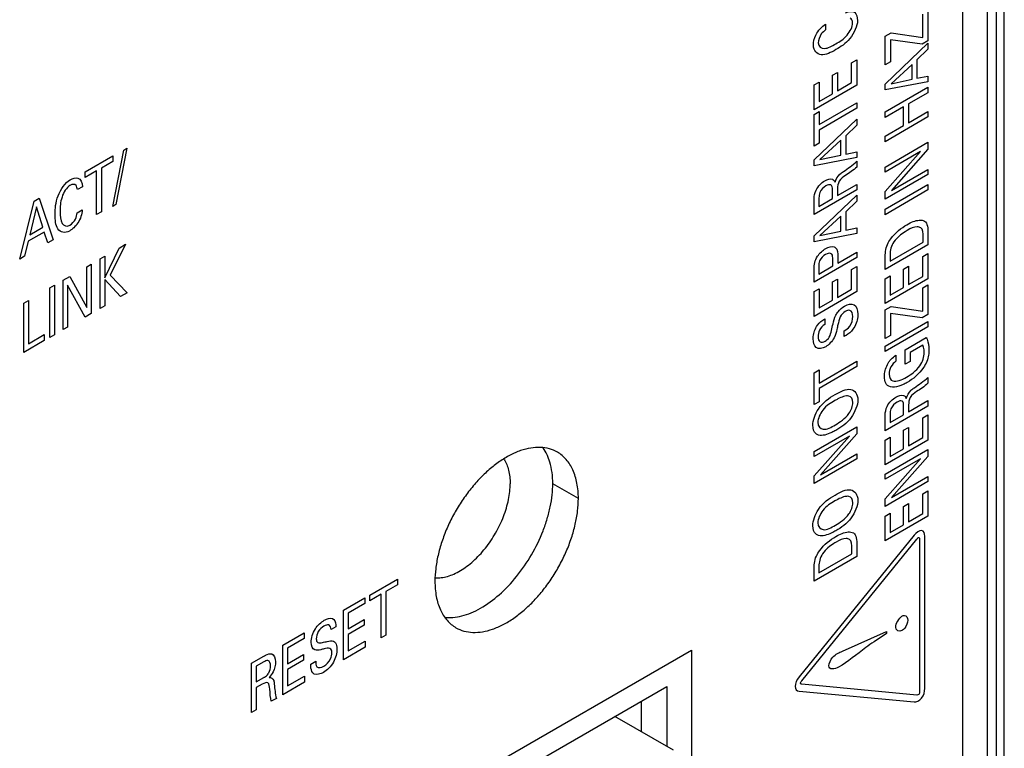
# Model space of a CAD drawing. Header units: inches. Extents: x 0 to 34, y 0 to 22.
# Tile 29 of 111: x 5.076 to 5.687, y 16.113 to 16.565. Entities that reach past the tile are written whole.
import ezdxf

# ---------------------------------------------------------------- set-up
doc = ezdxf.new("R2010")
doc.units = ezdxf.units.IN
doc.header["$LTSCALE"] = 1.87
doc.header["$MEASUREMENT"] = 0
doc.layers.get('0').update_dxf_attribs({"linetype": 'CONTINUOUS'})
doc.layers.add('02___PRT_ALL_AXES', color=7, linetype='CONTINUOUS')
doc.layers.add('ARTWORK', color=7, linetype='CONTINUOUS')

msp = doc.modelspace()

# ---------------------------------------------------------------- linework, layer by layer
at = {"color": 7, "linetype": 'CONTINUOUS'}
for p, q in [((5.68722, 15.95534), (5.68722, 17.58716)), ((5.68223, 17.55019), (5.68223, 15.95822)), ((5.46161, 16.14186), (5.46161, 16.12297)), ((5.48163, 16.11141), (5.44525, 16.13241))]:
    msp.add_line(p, q, dxfattribs=at)
at = {"color": 3, "linetype": 'CONTINUOUS'}
for p, q in [((5.67666, 17.48339), (5.67666, 15.96144)), ((5.29456, 16.04541), (5.47752, 16.15105)), ((5.47752, 16.15105), (5.47752, 16.11378))]:
    msp.add_line(p, q, dxfattribs=at)
at = {"color": 7, "linetype": 'CONTINUOUS'}
for points, knots in [([(5.37643, 16.29215), (5.37707, 16.29116), (5.37821, 16.28897), (5.3794, 16.28534), (5.38011, 16.2813), (5.38026, 16.27848), (5.38026, 16.27702)], [0, 0, 0, 0, 0.224395, 0.464807, 0.72326, 1, 1, 1, 1]), ([(5.33373, 16.21855), (5.33496, 16.21847), (5.33751, 16.21856), (5.3414, 16.21938), (5.34541, 16.22087), (5.34946, 16.22298), (5.3535, 16.2257), (5.35747, 16.22896), (5.36129, 16.23273), (5.36491, 16.23693), (5.36826, 16.2415), (5.37128, 16.24636), (5.37394, 16.25143), (5.37618, 16.25662), (5.37797, 16.26185), (5.37927, 16.26704), (5.38007, 16.27209), (5.38026, 16.27541), (5.38026, 16.27702)], [0, 0, 0, 0, 0.045328, 0.094018, 0.146485, 0.202829, 0.262898, 0.326339, 0.39264, 0.461174, 0.531227, 0.602034, 0.672802, 0.742742, 0.811091, 0.877136, 0.940288, 1, 1, 1, 1])]:
    msp.add_open_spline(points, degree=3, knots=knots, dxfattribs=at)
at = {"layer": '02___PRT_ALL_AXES', "color": 3, "linetype": 'CONTINUOUS'}
msp.add_line((5.66128, 17.46195), (5.66128, 15.97032), dxfattribs=at)
at = {"layer": '02___PRT_ALL_AXES', "color": 7, "linetype": 'CONTINUOUS'}
for p, q in [((5.4049, 16.29047), (5.4037, 16.29385)), ((5.42261, 16.26784), (5.4067, 16.27702))]:
    msp.add_line(p, q, dxfattribs=at)
at = {"layer": '02___PRT_ALL_AXES', "color": 3, "linetype": 'CONTINUOUS'}
for points, knots in [([(5.40956, 16.29668), (5.40801, 16.29757), (5.40459, 16.299), (5.39894, 16.29982), (5.39287, 16.29938), (5.38652, 16.29769), (5.38001, 16.29481), (5.37347, 16.29081), (5.36704, 16.28578), (5.36084, 16.27981), (5.35501, 16.27304), (5.34968, 16.26561), (5.34495, 16.25768), (5.34093, 16.24942), (5.3377, 16.241), (5.33533, 16.2326), (5.33387, 16.2244), (5.33352, 16.21901), (5.33352, 16.2164)], [0, 0, 0, 0, 0.042814, 0.087395, 0.135177, 0.187086, 0.243533, 0.30449, 0.36959, 0.438199, 0.509497, 0.582534, 0.656281, 0.729669, 0.801639, 0.871257, 0.937665, 1, 1, 1, 1]), ([(5.42261, 16.26784), (5.42261, 16.27103), (5.42213, 16.2771), (5.41967, 16.28544), (5.41615, 16.29119), (5.41258, 16.29469), (5.4106, 16.29608), (5.40956, 16.29668)], [0, 0, 0, 0, 0.289418, 0.548685, 0.781638, 0.891828, 1, 1, 1, 1]), ([(5.34656, 16.18756), (5.34812, 16.18666), (5.35154, 16.18524), (5.35719, 16.18441), (5.36326, 16.18486), (5.36961, 16.18654), (5.37612, 16.18942), (5.38266, 16.19342), (5.38909, 16.19846), (5.39529, 16.20442), (5.40111, 16.2112), (5.40645, 16.21862), (5.41118, 16.22656), (5.4152, 16.23482), (5.41843, 16.24324), (5.4208, 16.25164), (5.42225, 16.25983), (5.42261, 16.26523), (5.42261, 16.26784)], [0, 0, 0, 0, 0.042814, 0.087395, 0.135177, 0.187086, 0.243533, 0.30449, 0.36959, 0.438199, 0.509497, 0.582534, 0.656281, 0.729669, 0.801639, 0.871257, 0.937665, 1, 1, 1, 1]), ([(5.33352, 16.2164), (5.33352, 16.21321), (5.334, 16.20713), (5.33645, 16.1988), (5.33998, 16.19304), (5.34354, 16.18954), (5.34553, 16.18816), (5.34656, 16.18756)], [0, 0, 0, 0, 0.289418, 0.548685, 0.781638, 0.891828, 1, 1, 1, 1])]:
    msp.add_open_spline(points, degree=3, knots=knots, dxfattribs=at)
at = {"layer": '02___PRT_ALL_AXES', "color": 7, "linetype": 'CONTINUOUS'}
for points, knots in [([(5.4037, 16.29385), (5.4035, 16.29433), (5.40267, 16.2962), (5.40165, 16.29798), (5.40079, 16.29922)], [0, 0, 0, 0, 0.257717, 1, 1, 1, 1]), ([(5.4067, 16.27702), (5.4067, 16.27938), (5.40643, 16.28392), (5.40552, 16.28839), (5.4049, 16.29047)], [0, 0, 0, 0, 0.519265, 1, 1, 1, 1]), ([(5.33944, 16.19394), (5.34117, 16.19375), (5.34481, 16.19375), (5.35037, 16.19474), (5.35613, 16.19671), (5.36416, 16.2007), (5.37403, 16.20798), (5.38469, 16.21928), (5.39387, 16.23268), (5.39985, 16.24499), (5.40335, 16.25514), (5.40526, 16.26262), (5.40642, 16.26991), (5.4067, 16.2747), (5.4067, 16.27702)], [0, 0, 0, 0, 0.044909, 0.09312, 0.145113, 0.201064, 0.32396, 0.458725, 0.599965, 0.741302, 0.810038, 0.876506, 0.940049, 1, 1, 1, 1])]:
    msp.add_open_spline(points, degree=3, knots=knots, dxfattribs=at)
at = {"layer": 'ARTWORK', "color": 40, "linetype": 'CONTINUOUS'}
for p, q in [((5.63981, 16.57072), (5.63981, 16.55226)), ((5.63657, 16.55429), (5.63657, 16.56884)), ((5.57619, 16.56263), (5.57619, 16.55899)), ((5.61319, 16.55511), (5.61685, 16.55722)), ((5.61319, 16.53726), (5.61319, 16.55511)), ((5.63612, 16.55013), (5.61643, 16.55293)), ((5.61643, 16.55293), (5.61643, 16.53913)), ((5.61685, 16.55722), (5.63657, 16.55429)), ((5.63981, 16.55226), (5.63612, 16.55013)), ((5.61319, 16.52541), (5.63981, 16.55072)), ((5.63981, 16.54701), (5.63288, 16.54035)), ((5.63981, 16.55072), (5.63981, 16.54701)), ((5.59237, 16.53857), (5.59562, 16.54044)), ((5.59562, 16.54044), (5.59562, 16.52477)), ((5.63288, 16.54035), (5.63288, 16.52896)), ((5.59237, 16.52629), (5.59237, 16.53857)), ((5.61643, 16.53913), (5.61319, 16.53726)), ((5.62989, 16.53761), (5.61685, 16.52555)), ((5.62989, 16.52833), (5.62989, 16.53761)), ((5.58043, 16.53081), (5.58353, 16.5326)), ((5.58043, 16.51939), (5.58043, 16.53081)), ((5.58353, 16.5326), (5.58353, 16.52118)), ((5.61685, 16.52555), (5.62989, 16.52833)), ((5.63288, 16.52896), (5.63981, 16.53032)), ((5.63981, 16.53032), (5.63981, 16.52681)), ((5.569, 16.5248), (5.57213, 16.52661)), ((5.569, 16.5094), (5.569, 16.5248)), ((5.59562, 16.52477), (5.569, 16.5094)), ((5.57213, 16.52661), (5.57213, 16.51461)), ((5.58353, 16.52118), (5.59237, 16.52629)), ((5.63981, 16.52681), (5.61319, 16.52178)), ((5.61319, 16.52178), (5.61319, 16.52541)), ((5.61319, 16.50802), (5.63981, 16.52339)), ((5.63981, 16.52339), (5.63981, 16.52)), ((5.57213, 16.51461), (5.58043, 16.51939)), ((5.63981, 16.52), (5.62779, 16.51306)), ((5.57213, 16.50015), (5.59562, 16.51371)), ((5.59562, 16.51033), (5.57213, 16.49677)), ((5.59562, 16.51371), (5.59562, 16.51033)), ((5.62462, 16.51123), (5.61319, 16.50463)), ((5.62462, 16.49956), (5.62462, 16.51123)), ((5.62779, 16.51306), (5.62779, 16.50139)), ((5.569, 16.50656), (5.57213, 16.50837)), ((5.569, 16.48674), (5.569, 16.50656)), ((5.569, 16.4783), (5.59562, 16.5036)), ((5.57213, 16.50837), (5.57213, 16.50015)), ((5.59562, 16.5036), (5.59562, 16.49988)), ((5.61319, 16.50463), (5.61319, 16.50802)), ((5.63981, 16.50494), (5.61319, 16.48957)), ((5.62779, 16.50139), (5.63981, 16.50833)), ((5.63981, 16.50833), (5.63981, 16.50494)), ((5.57213, 16.49677), (5.57213, 16.48855)), ((5.59562, 16.49988), (5.58868, 16.49323)), ((5.61319, 16.49296), (5.62462, 16.49956)), ((5.58868, 16.49323), (5.58868, 16.48184)), ((5.61319, 16.48957), (5.61319, 16.49296)), ((5.14216, 16.48546), (5.13531, 16.45047)), ((5.14025, 16.48435), (5.14216, 16.48546)), ((5.57213, 16.48855), (5.569, 16.48674)), ((5.5857, 16.49049), (5.57265, 16.47843)), ((5.5857, 16.48121), (5.5857, 16.49049)), ((5.61319, 16.4738), (5.63981, 16.48917)), ((5.63981, 16.48482), (5.61721, 16.4593)), ((5.63981, 16.48917), (5.63981, 16.48482)), ((5.11624, 16.47088), (5.13341, 16.48079)), ((5.13336, 16.44934), (5.14025, 16.48435)), ((5.13341, 16.48079), (5.13341, 16.47717)), ((5.59562, 16.47969), (5.569, 16.47466)), ((5.569, 16.47466), (5.569, 16.4783)), ((5.57265, 16.47843), (5.5857, 16.48121)), ((5.58868, 16.48184), (5.59562, 16.48319)), ((5.59562, 16.48319), (5.59562, 16.47969)), ((5.6352, 16.48338), (5.61319, 16.47067)), ((5.61319, 16.4586), (5.6352, 16.48338)), ((5.13341, 16.47717), (5.12629, 16.47306)), ((5.12629, 16.47306), (5.12629, 16.44594)), ((5.59562, 16.4774), (5.59562, 16.47376)), ((5.61319, 16.47067), (5.61319, 16.4738)), ((5.61721, 16.4593), (5.63981, 16.47235)), ((5.63981, 16.47235), (5.63981, 16.46925)), ((5.12337, 16.47137), (5.11624, 16.46726)), ((5.11624, 16.46726), (5.11624, 16.47088)), ((5.12337, 16.44426), (5.12337, 16.47137)), ((5.63981, 16.46925), (5.61319, 16.45388)), ((5.11452, 16.46158), (5.11137, 16.45976)), ((5.5836, 16.45605), (5.59562, 16.46299)), ((5.5836, 16.46033), (5.5836, 16.45605)), ((5.59562, 16.46299), (5.59562, 16.45962)), ((5.61319, 16.44758), (5.63981, 16.46295)), ((5.63981, 16.46295), (5.63981, 16.45956)), ((5.08451, 16.45256), (5.08766, 16.45438)), ((5.08766, 16.45438), (5.09626, 16.4286)), ((5.59562, 16.45962), (5.569, 16.44425)), ((5.569, 16.43104), (5.59562, 16.45634)), ((5.5721, 16.45471), (5.5721, 16.44934)), ((5.5721, 16.44934), (5.58046, 16.45417)), ((5.58046, 16.45417), (5.58046, 16.45954)), ((5.59562, 16.45634), (5.59562, 16.45263)), ((5.63981, 16.45956), (5.61319, 16.44418)), ((5.61319, 16.45388), (5.61319, 16.4586)), ((5.07556, 16.41665), (5.08451, 16.45256)), ((5.08595, 16.44917), (5.08183, 16.43172)), ((5.08987, 16.43636), (5.08595, 16.44917)), ((5.13531, 16.45047), (5.13336, 16.44934)), ((5.569, 16.44425), (5.569, 16.45302)), ((5.59562, 16.45263), (5.58868, 16.44598)), ((5.11123, 16.44533), (5.11447, 16.4472)), ((5.12629, 16.44594), (5.12337, 16.44426)), ((5.5857, 16.44324), (5.57265, 16.43118)), ((5.5857, 16.43396), (5.5857, 16.44324)), ((5.58868, 16.44598), (5.58868, 16.43459)), ((5.61319, 16.44418), (5.61319, 16.44758)), ((5.08183, 16.43172), (5.08987, 16.43636)), ((5.58868, 16.43459), (5.59562, 16.43594)), ((5.59562, 16.43594), (5.59562, 16.43244)), ((5.09075, 16.43343), (5.08089, 16.42773)), ((5.09305, 16.42675), (5.09075, 16.43343)), ((5.59562, 16.43244), (5.569, 16.42741)), ((5.569, 16.42741), (5.569, 16.43104)), ((5.57265, 16.43118), (5.5857, 16.43396)), ((5.63678, 16.42718), (5.63678, 16.43052)), ((5.63981, 16.43244), (5.63981, 16.42554)), ((5.08089, 16.42773), (5.07859, 16.4184)), ((5.09626, 16.4286), (5.09305, 16.42675)), ((5.12844, 16.40493), (5.1373, 16.4235)), ((5.14134, 16.42583), (5.13183, 16.40659)), ((5.1373, 16.4235), (5.14134, 16.42583)), ((5.63981, 16.42554), (5.61319, 16.41016)), ((5.61626, 16.41533), (5.63678, 16.42718)), ((5.07859, 16.4184), (5.07556, 16.41665)), ((5.12552, 16.4167), (5.12844, 16.41839)), ((5.12844, 16.41839), (5.12844, 16.40493)), ((5.59562, 16.41757), (5.569, 16.4022)), ((5.58379, 16.41413), (5.59562, 16.42097)), ((5.58379, 16.41812), (5.58379, 16.41413)), ((5.59562, 16.42097), (5.59562, 16.41757)), ((5.61319, 16.41016), (5.61319, 16.41727)), ((5.61626, 16.41941), (5.61626, 16.41533)), ((5.63657, 16.41815), (5.63981, 16.42002)), ((5.63657, 16.40587), (5.63657, 16.41815)), ((5.63981, 16.42002), (5.63981, 16.40434)), ((5.1172, 16.4119), (5.11992, 16.41347)), ((5.1172, 16.38649), (5.1172, 16.4119)), ((5.11992, 16.41347), (5.11992, 16.38273)), ((5.12552, 16.38597), (5.12552, 16.4167)), ((5.57199, 16.40732), (5.58069, 16.41234)), ((5.57199, 16.41209), (5.57199, 16.40732)), ((5.58069, 16.41234), (5.58069, 16.4164)), ((5.59237, 16.41018), (5.59562, 16.41205)), ((5.59562, 16.41205), (5.59562, 16.39638)), ((5.62462, 16.41039), (5.62772, 16.41218)), ((5.62772, 16.41218), (5.62772, 16.40076)), ((5.10266, 16.4035), (5.10675, 16.40587)), ((5.10675, 16.40587), (5.1172, 16.38649)), ((5.13183, 16.40659), (5.14237, 16.39569)), ((5.569, 16.4022), (5.569, 16.41043)), ((5.59237, 16.3979), (5.59237, 16.41018)), ((5.61319, 16.40437), (5.61633, 16.40618)), ((5.61633, 16.40618), (5.61633, 16.39419)), ((5.62462, 16.39897), (5.62462, 16.41039)), ((5.62772, 16.40076), (5.63657, 16.40587)), ((5.09427, 16.39866), (5.09721, 16.40035)), ((5.09721, 16.40035), (5.09721, 16.36962)), ((5.10266, 16.37276), (5.10266, 16.4035)), ((5.11615, 16.38055), (5.10534, 16.40041)), ((5.10534, 16.40041), (5.10534, 16.37431)), ((5.13824, 16.39331), (5.12844, 16.40395)), ((5.12844, 16.40395), (5.12844, 16.38765)), ((5.58043, 16.40243), (5.58353, 16.40422)), ((5.58043, 16.39101), (5.58043, 16.40243)), ((5.58353, 16.40422), (5.58353, 16.3928)), ((5.61319, 16.38897), (5.61319, 16.40437)), ((5.63981, 16.40434), (5.61319, 16.38897)), ((5.61633, 16.39419), (5.62462, 16.39897)), ((5.63657, 16.39875), (5.63981, 16.40062)), ((5.63981, 16.40062), (5.63981, 16.38216)), ((5.09427, 16.36792), (5.09427, 16.39866)), ((5.14237, 16.39569), (5.13824, 16.39331)), ((5.569, 16.39641), (5.57213, 16.39822)), ((5.569, 16.38101), (5.569, 16.39641)), ((5.59562, 16.39638), (5.569, 16.38101)), ((5.57213, 16.39822), (5.57213, 16.38622)), ((5.58353, 16.3928), (5.59237, 16.3979)), ((5.63657, 16.38419), (5.63657, 16.39875)), ((5.07803, 16.38928), (5.08094, 16.39096)), ((5.07803, 16.35854), (5.07803, 16.38928)), ((5.08094, 16.39096), (5.08094, 16.36401)), ((5.12844, 16.38765), (5.12552, 16.38597)), ((5.57213, 16.38622), (5.58043, 16.39101)), ((5.61319, 16.38502), (5.61685, 16.38713)), ((5.61685, 16.38713), (5.63657, 16.38419)), ((5.11992, 16.38273), (5.11615, 16.38055)), ((5.61319, 16.36717), (5.61319, 16.38502)), ((5.63612, 16.38003), (5.61643, 16.38284)), ((5.61643, 16.38284), (5.61643, 16.36904)), ((5.63981, 16.38216), (5.63612, 16.38003)), ((5.57564, 16.37956), (5.57564, 16.37602)), ((5.61319, 16.36253), (5.63981, 16.3779)), ((5.63981, 16.37451), (5.61319, 16.35914)), ((5.63981, 16.3779), (5.63981, 16.37451)), ((5.08094, 16.36401), (5.09084, 16.36973)), ((5.09084, 16.36973), (5.09084, 16.36594)), ((5.09721, 16.36962), (5.09427, 16.36792)), ((5.10534, 16.37431), (5.10266, 16.37276)), ((5.58784, 16.36852), (5.58784, 16.37205)), ((5.61643, 16.36904), (5.61319, 16.36717)), ((5.09084, 16.36594), (5.07803, 16.35854)), ((5.61319, 16.35914), (5.61319, 16.36253)), ((5.62566, 16.3603), (5.63878, 16.36788)), ((5.6366, 16.36322), (5.62871, 16.35866)), ((5.61983, 16.35684), (5.61983, 16.35313)), ((5.62566, 16.35129), (5.62566, 16.3603)), ((5.62871, 16.35866), (5.62871, 16.35306)), ((5.57213, 16.33961), (5.59562, 16.35317)), ((5.59562, 16.35317), (5.59562, 16.3498)), ((5.62871, 16.35306), (5.62566, 16.35129)), ((5.569, 16.34603), (5.57213, 16.34784)), ((5.569, 16.3262), (5.569, 16.34603)), ((5.59562, 16.3498), (5.57213, 16.33624)), ((5.57213, 16.34784), (5.57213, 16.33961)), ((5.63981, 16.34306), (5.63981, 16.33942)), ((5.57213, 16.33624), (5.57213, 16.32801)), ((5.57213, 16.32801), (5.569, 16.3262)), ((5.62779, 16.3217), (5.63981, 16.32864)), ((5.62779, 16.32599), (5.62779, 16.3217)), ((5.63981, 16.32864), (5.63981, 16.32528)), ((5.63981, 16.32528), (5.61319, 16.30991)), ((5.61629, 16.32037), (5.61629, 16.315)), ((5.61629, 16.315), (5.62466, 16.31983)), ((5.62466, 16.31983), (5.62466, 16.3252)), ((5.63657, 16.31796), (5.63981, 16.31983)), ((5.63981, 16.31983), (5.63981, 16.30416)), ((5.61319, 16.30991), (5.61319, 16.31868)), ((5.63657, 16.30568), (5.63657, 16.31796)), ((5.569, 16.29707), (5.59562, 16.31245)), ((5.59562, 16.30809), (5.57302, 16.28256)), ((5.59562, 16.31245), (5.59562, 16.30809)), ((5.62462, 16.3102), (5.62772, 16.31199)), ((5.62462, 16.29878), (5.62462, 16.3102)), ((5.62772, 16.31199), (5.62772, 16.30057)), ((5.569, 16.28188), (5.59101, 16.30664)), ((5.59101, 16.30664), (5.569, 16.29393)), ((5.61319, 16.30419), (5.61633, 16.306)), ((5.61319, 16.28879), (5.61319, 16.30419)), ((5.63981, 16.30416), (5.61319, 16.28879)), ((5.61633, 16.306), (5.61633, 16.294)), ((5.62772, 16.30057), (5.63657, 16.30568)), ((5.569, 16.29393), (5.569, 16.29707)), ((5.57302, 16.28256), (5.59562, 16.29561)), ((5.59562, 16.29561), (5.59562, 16.29251)), ((5.61319, 16.28289), (5.63981, 16.29826)), ((5.61633, 16.294), (5.62462, 16.29878)), ((5.63981, 16.29826), (5.63981, 16.29391)), ((5.59562, 16.29251), (5.569, 16.27714)), ((5.61319, 16.26769), (5.6352, 16.29246)), ((5.6352, 16.29246), (5.61319, 16.27975)), ((5.63981, 16.29391), (5.61721, 16.26838)), ((5.61319, 16.27975), (5.61319, 16.28289)), ((5.569, 16.27714), (5.569, 16.28188)), ((5.63981, 16.27833), (5.61319, 16.26296)), ((5.61721, 16.26838), (5.63981, 16.28143)), ((5.63981, 16.28143), (5.63981, 16.27833)), ((5.63657, 16.27071), (5.63981, 16.27258)), ((5.63657, 16.25843), (5.63657, 16.27071)), ((5.63981, 16.27258), (5.63981, 16.2569)), ((5.61319, 16.26296), (5.61319, 16.26769)), ((5.62462, 16.26295), (5.62772, 16.26474)), ((5.62772, 16.26474), (5.62772, 16.25332)), ((5.61319, 16.25693), (5.61633, 16.25874)), ((5.61633, 16.25874), (5.61633, 16.24675)), ((5.62462, 16.25153), (5.62462, 16.26295)), ((5.62772, 16.25332), (5.63657, 16.25843)), ((5.61319, 16.24153), (5.61319, 16.25693)), ((5.63981, 16.2569), (5.61319, 16.24153)), ((5.61633, 16.24675), (5.62462, 16.25153)), ((5.63125, 16.24499), (5.55978, 16.15696)), ((5.56142, 16.15457), (5.63289, 16.24261)), ((5.63458, 16.24247), (5.63458, 16.14776)), ((5.63788, 16.14967), (5.63788, 16.24438)), ((5.59259, 16.23344), (5.59259, 16.23678)), ((5.59562, 16.23869), (5.59562, 16.23179)), ((5.59562, 16.23179), (5.569, 16.21642)), ((5.57206, 16.22159), (5.59259, 16.23344)), ((5.569, 16.21642), (5.569, 16.22353)), ((5.57206, 16.22567), (5.57206, 16.22159)), ((5.29301, 16.20787), (5.31017, 16.21778)), ((5.31017, 16.21778), (5.31017, 16.21416)), ((5.31017, 16.21416), (5.30305, 16.21005)), ((5.30305, 16.21005), (5.30305, 16.18293)), ((5.27662, 16.19841), (5.28996, 16.20611)), ((5.28996, 16.20611), (5.28996, 16.20249)), ((5.30013, 16.20836), (5.29301, 16.20425)), ((5.29301, 16.20425), (5.29301, 16.20787)), ((5.30013, 16.18124), (5.30013, 16.20836)), ((5.27662, 16.16767), (5.27662, 16.19841)), ((5.28996, 16.20249), (5.27957, 16.19649)), ((5.27957, 16.19649), (5.27957, 16.18691)), ((5.27957, 16.18691), (5.28946, 16.19263)), ((5.28946, 16.19263), (5.28946, 16.18905)), ((5.27205, 16.1881), (5.26899, 16.18634)), ((5.28946, 16.18905), (5.27957, 16.18333)), ((5.58661, 16.17297), (5.61405, 16.18509)), ((5.61405, 16.18509), (5.61405, 16.18402)), ((5.23897, 16.17667), (5.25231, 16.18437)), ((5.25231, 16.18075), (5.24192, 16.17475)), ((5.25231, 16.18437), (5.25231, 16.18075)), ((5.27957, 16.18333), (5.27957, 16.17312)), ((5.27957, 16.17312), (5.2902, 16.17926)), ((5.2902, 16.17926), (5.2902, 16.17551)), ((5.30305, 16.18293), (5.30013, 16.18124)), ((5.61405, 16.18402), (5.60631, 16.17881)), ((5.23897, 16.14593), (5.23897, 16.17667)), ((5.24192, 16.17475), (5.24192, 16.16517)), ((5.2902, 16.17551), (5.27662, 16.16767)), ((5.27914, 16.05019), (5.49294, 16.17364)), ((5.49294, 16.17364), (5.49294, 16.09823)), ((5.21962, 16.16549), (5.22721, 16.16988)), ((5.24192, 16.16517), (5.25181, 16.17089)), ((5.25181, 16.16731), (5.24192, 16.16159)), ((5.25181, 16.17089), (5.25181, 16.16731)), ((5.25639, 16.16497), (5.25945, 16.16674)), ((5.21962, 16.13476), (5.21962, 16.16549)), ((5.22712, 16.16625), (5.22247, 16.16356)), ((5.22247, 16.16356), (5.22247, 16.1539)), ((5.24192, 16.16159), (5.24192, 16.15138)), ((5.22247, 16.1539), (5.22712, 16.15659)), ((5.24192, 16.15138), (5.25255, 16.15752)), ((5.25255, 16.15752), (5.25255, 16.15377)), ((5.22624, 16.15246), (5.22253, 16.15032)), ((5.22253, 16.15032), (5.22253, 16.13644)), ((5.25255, 16.15377), (5.23897, 16.14593)), ((5.55974, 16.14815), (5.63127, 16.14148)), ((5.63292, 16.14572), (5.56141, 16.1524)), ((5.23502, 16.14365), (5.23187, 16.14183)), ((5.22253, 16.13644), (5.21962, 16.13476))]:
    msp.add_line(p, q, dxfattribs=at)
for points, knots in [([(5.58861, 16.56973), (5.59071, 16.57074), (5.59482, 16.57106), (5.59602, 16.56694), (5.59602, 16.56483)], [0, 0, 0, 0, 0.535987, 1, 1, 1, 1]), ([(5.59602, 16.56483), (5.59602, 16.56149), (5.59165, 16.55231), (5.58554, 16.54848), (5.58261, 16.54678)], [0, 0, 0, 0, 0.497044, 1, 1, 1, 1]), ([(5.56863, 16.54946), (5.56863, 16.55139), (5.5697, 16.55684), (5.57397, 16.56118), (5.57619, 16.56263)], [0, 0, 0, 0, 0.429467, 1, 1, 1, 1]), ([(5.57619, 16.55899), (5.57527, 16.55832), (5.57284, 16.5564), (5.57158, 16.55266), (5.57158, 16.55102)], [0, 0, 0, 0, 0.393697, 1, 1, 1, 1]), ([(5.58256, 16.55039), (5.58496, 16.55178), (5.58953, 16.55431), (5.593, 16.5611), (5.593, 16.56336)], [0, 0, 0, 0, 0.550889, 1, 1, 1, 1]), ([(5.58261, 16.54678), (5.57952, 16.545), (5.57315, 16.54173), (5.56863, 16.54602), (5.56863, 16.54946)], [0, 0, 0, 0, 0.508815, 1, 1, 1, 1]), ([(5.57158, 16.55102), (5.57158, 16.54862), (5.57558, 16.54627), (5.58015, 16.549), (5.58256, 16.55039)], [0, 0, 0, 0, 0.463553, 1, 1, 1, 1]), ([(5.1069, 16.46591), (5.10858, 16.46688), (5.11275, 16.46805), (5.11438, 16.46407), (5.11452, 16.46158)], [0, 0, 0, 0, 0.429577, 1, 1, 1, 1]), ([(5.58212, 16.46434), (5.58255, 16.46612), (5.58443, 16.46916), (5.58654, 16.47056), (5.58725, 16.47104)], [0, 0, 0, 0, 0.662127, 1, 1, 1, 1]), ([(5.58858, 16.46858), (5.58722, 16.46765), (5.58406, 16.46563), (5.5836, 16.46175), (5.5836, 16.46033)], [0, 0, 0, 0, 0.526864, 1, 1, 1, 1]), ([(5.09759, 16.4444), (5.09759, 16.44796), (5.09795, 16.45552), (5.10392, 16.46419), (5.1069, 16.46591)], [0, 0, 0, 0, 0.50887, 1, 1, 1, 1]), ([(5.10678, 16.46243), (5.1047, 16.46123), (5.10066, 16.45428), (5.10074, 16.44905), (5.10074, 16.44627)], [0, 0, 0, 0, 0.463632, 1, 1, 1, 1]), ([(5.11137, 16.45976), (5.11126, 16.46075), (5.11081, 16.4633), (5.1082, 16.46326), (5.10678, 16.46243)], [0, 0, 0, 0, 0.393816, 1, 1, 1, 1]), ([(5.57641, 16.4621), (5.57504, 16.46131), (5.5723, 16.45871), (5.5721, 16.45572), (5.5721, 16.45471)], [0, 0, 0, 0, 0.611982, 1, 1, 1, 1]), ([(5.57987, 16.46243), (5.57977, 16.46254), (5.57891, 16.46314), (5.57751, 16.46273), (5.57641, 16.4621)], [0, 0, 0, 0, 0.139978, 1, 1, 1, 1]), ([(5.58046, 16.45954), (5.58046, 16.45972), (5.58044, 16.4608), (5.58035, 16.46196), (5.57987, 16.46243)], [0, 0, 0, 0, 0.160817, 1, 1, 1, 1]), ([(5.569, 16.45302), (5.569, 16.45341), (5.56901, 16.45535), (5.5694, 16.45768), (5.57026, 16.45939)], [0, 0, 0, 0, 0.197884, 1, 1, 1, 1]), ([(5.10652, 16.43406), (5.10362, 16.43239), (5.09786, 16.4341), (5.09759, 16.44101), (5.09759, 16.4444)], [0, 0, 0, 0, 0.49701, 1, 1, 1, 1]), ([(5.10074, 16.44627), (5.10074, 16.4435), (5.10065, 16.43817), (5.1048, 16.43655), (5.10675, 16.43768)], [0, 0, 0, 0, 0.550801, 1, 1, 1, 1]), ([(5.11447, 16.4472), (5.11429, 16.44468), (5.11251, 16.4389), (5.10834, 16.43511), (5.10652, 16.43406)], [0, 0, 0, 0, 0.535939, 1, 1, 1, 1]), ([(5.62672, 16.438), (5.62803, 16.43876), (5.63186, 16.44064), (5.63582, 16.44127), (5.63763, 16.44022)], [0, 0, 0, 0, 0.337078, 1, 1, 1, 1]), ([(5.63531, 16.43609), (5.6347, 16.43649), (5.63215, 16.43707), (5.629, 16.43568), (5.62687, 16.43445)], [0, 0, 0, 0, 0.296078, 1, 1, 1, 1]), ([(5.62687, 16.43445), (5.62643, 16.4342), (5.62359, 16.43244), (5.62053, 16.43005), (5.61858, 16.42728)], [0, 0, 0, 0, 0.154937, 1, 1, 1, 1]), ([(5.5815, 16.42421), (5.58185, 16.42409), (5.58356, 16.4232), (5.58379, 16.42029), (5.58379, 16.41812)], [0, 0, 0, 0, 0.191374, 1, 1, 1, 1]), ([(5.61319, 16.41727), (5.61319, 16.41989), (5.61344, 16.42413), (5.61589, 16.42812), (5.61666, 16.42916)], [0, 0, 0, 0, 0.709368, 1, 1, 1, 1]), ([(5.57615, 16.41946), (5.57483, 16.4187), (5.57207, 16.41613), (5.57199, 16.41316), (5.57199, 16.41209)], [0, 0, 0, 0, 0.588977, 1, 1, 1, 1]), ([(5.58069, 16.4164), (5.58069, 16.41765), (5.58058, 16.42085), (5.57757, 16.42028), (5.57615, 16.41946)], [0, 0, 0, 0, 0.432724, 1, 1, 1, 1]), ([(5.58264, 16.3818), (5.58302, 16.38255), (5.58454, 16.38492), (5.58659, 16.38654), (5.58795, 16.38732)], [0, 0, 0, 0, 0.305536, 1, 1, 1, 1]), ([(5.58795, 16.38732), (5.59005, 16.38853), (5.59477, 16.38963), (5.59624, 16.38498), (5.59624, 16.38241)], [0, 0, 0, 0, 0.485151, 1, 1, 1, 1]), ([(5.57984, 16.37226), (5.58016, 16.37362), (5.5809, 16.37674), (5.58174, 16.38002), (5.58264, 16.3818)], [0, 0, 0, 0, 0.429417, 1, 1, 1, 1]), ([(5.58835, 16.38401), (5.58725, 16.38338), (5.58468, 16.38062), (5.58424, 16.37741), (5.58386, 16.37577)], [0, 0, 0, 0, 0.461312, 1, 1, 1, 1]), ([(5.58784, 16.37205), (5.58897, 16.37275), (5.59201, 16.37476), (5.59311, 16.37917), (5.59311, 16.38101)], [0, 0, 0, 0, 0.41625, 1, 1, 1, 1]), ([(5.59311, 16.38101), (5.59311, 16.38276), (5.59204, 16.38545), (5.58935, 16.38459), (5.58835, 16.38401)], [0, 0, 0, 0, 0.603125, 1, 1, 1, 1]), ([(5.59624, 16.38241), (5.59624, 16.38184), (5.59612, 16.37896), (5.59489, 16.37522), (5.59322, 16.37305)], [0, 0, 0, 0, 0.200345, 1, 1, 1, 1]), ([(5.56849, 16.36703), (5.56849, 16.36753), (5.5686, 16.37012), (5.56967, 16.37341), (5.5711, 16.37545)], [0, 0, 0, 0, 0.195342, 1, 1, 1, 1]), ([(5.57564, 16.37602), (5.57444, 16.37527), (5.57194, 16.37275), (5.57158, 16.3697), (5.57158, 16.36851)], [0, 0, 0, 0, 0.540129, 1, 1, 1, 1]), ([(5.58386, 16.37577), (5.58364, 16.37483), (5.58302, 16.3722), (5.58237, 16.36943), (5.5815, 16.36775)], [0, 0, 0, 0, 0.35466, 1, 1, 1, 1]), ([(5.57158, 16.36851), (5.57158, 16.36711), (5.57219, 16.36444), (5.57476, 16.3649), (5.57589, 16.36556)], [0, 0, 0, 0, 0.518582, 1, 1, 1, 1]), ([(5.57589, 16.36556), (5.57681, 16.36608), (5.57897, 16.36814), (5.57953, 16.3709), (5.57984, 16.37226)], [0, 0, 0, 0, 0.460705, 1, 1, 1, 1]), ([(5.59322, 16.37305), (5.59196, 16.37143), (5.59005, 16.36981), (5.58821, 16.36873), (5.58784, 16.36852)], [0, 0, 0, 0, 0.799658, 1, 1, 1, 1]), ([(5.57626, 16.36216), (5.57411, 16.36092), (5.56965, 16.36034), (5.56849, 16.36478), (5.56849, 16.36703)], [0, 0, 0, 0, 0.524136, 1, 1, 1, 1]), ([(5.63745, 16.35838), (5.63745, 16.35901), (5.63737, 16.36078), (5.63697, 16.36233), (5.6366, 16.36322)], [0, 0, 0, 0, 0.349134, 1, 1, 1, 1]), ([(5.63878, 16.36788), (5.63894, 16.36752), (5.63991, 16.36531), (5.6404, 16.36257), (5.6404, 16.36008)], [0, 0, 0, 0, 0.165654, 1, 1, 1, 1]), ([(5.61559, 16.35276), (5.61597, 16.35331), (5.61726, 16.35499), (5.6188, 16.35617), (5.61983, 16.35684)], [0, 0, 0, 0, 0.315287, 1, 1, 1, 1]), ([(5.6404, 16.36008), (5.6404, 16.35906), (5.64022, 16.35565), (5.63864, 16.35155), (5.63708, 16.34925)], [0, 0, 0, 0, 0.3097, 1, 1, 1, 1]), ([(5.61275, 16.34387), (5.61275, 16.34441), (5.61283, 16.34715), (5.61413, 16.35058), (5.61559, 16.35276)], [0, 0, 0, 0, 0.200367, 1, 1, 1, 1]), ([(5.61983, 16.35313), (5.61873, 16.35232), (5.61635, 16.34984), (5.61567, 16.34655), (5.61567, 16.34518)], [0, 0, 0, 0, 0.484069, 1, 1, 1, 1]), ([(5.61463, 16.33812), (5.61421, 16.33845), (5.61309, 16.3399), (5.61275, 16.3422), (5.61275, 16.34387)], [0, 0, 0, 0, 0.310396, 1, 1, 1, 1]), ([(5.62694, 16.33997), (5.62609, 16.33947), (5.62171, 16.33723), (5.61693, 16.3363), (5.61463, 16.33812)], [0, 0, 0, 0, 0.193695, 1, 1, 1, 1]), ([(5.5683, 16.31335), (5.5683, 16.31636), (5.57166, 16.3257), (5.57852, 16.33033), (5.58205, 16.33237)], [0, 0, 0, 0, 0.425004, 1, 1, 1, 1]), ([(5.59068, 16.33153), (5.58868, 16.33189), (5.58555, 16.33067), (5.5826, 16.32908), (5.58202, 16.32874)], [0, 0, 0, 0, 0.804333, 1, 1, 1, 1]), ([(5.58205, 16.33237), (5.58538, 16.33429), (5.59221, 16.33783), (5.59624, 16.33264), (5.59624, 16.3292)], [0, 0, 0, 0, 0.527271, 1, 1, 1, 1]), ([(5.62632, 16.33), (5.62675, 16.33178), (5.62863, 16.33482), (5.63073, 16.33622), (5.63144, 16.3367)], [0, 0, 0, 0, 0.661887, 1, 1, 1, 1]), ([(5.63277, 16.33424), (5.63141, 16.33331), (5.62825, 16.33129), (5.62779, 16.32741), (5.62779, 16.32599)], [0, 0, 0, 0, 0.526662, 1, 1, 1, 1]), ([(5.58202, 16.32874), (5.57945, 16.32726), (5.57451, 16.3245), (5.5714, 16.31744), (5.5714, 16.31517)], [0, 0, 0, 0, 0.566813, 1, 1, 1, 1]), ([(5.59624, 16.3292), (5.59624, 16.3259), (5.59249, 16.31633), (5.58577, 16.31207), (5.58249, 16.31018)], [0, 0, 0, 0, 0.465738, 1, 1, 1, 1]), ([(5.62061, 16.32775), (5.61923, 16.32696), (5.6165, 16.32437), (5.61629, 16.32138), (5.61629, 16.32037)], [0, 0, 0, 0, 0.612502, 1, 1, 1, 1]), ([(5.62407, 16.32809), (5.62396, 16.3282), (5.62311, 16.3288), (5.6217, 16.32838), (5.62061, 16.32775)], [0, 0, 0, 0, 0.139857, 1, 1, 1, 1]), ([(5.62466, 16.3252), (5.62466, 16.32538), (5.62463, 16.32646), (5.62455, 16.32762), (5.62407, 16.32809)], [0, 0, 0, 0, 0.16114, 1, 1, 1, 1]), ([(5.61319, 16.31868), (5.61319, 16.31907), (5.6132, 16.32101), (5.6136, 16.32334), (5.61445, 16.32505)], [0, 0, 0, 0, 0.197339, 1, 1, 1, 1]), ([(5.57187, 16.30722), (5.5712, 16.3074), (5.56919, 16.30841), (5.5683, 16.31119), (5.5683, 16.31335)], [0, 0, 0, 0, 0.310666, 1, 1, 1, 1]), ([(5.5714, 16.31517), (5.5714, 16.31271), (5.57473, 16.30925), (5.57973, 16.31216), (5.58227, 16.31362)], [0, 0, 0, 0, 0.456481, 1, 1, 1, 1]), ([(5.58249, 16.31018), (5.58166, 16.3097), (5.57801, 16.30775), (5.57416, 16.30658), (5.57187, 16.30722)], [0, 0, 0, 0, 0.226025, 1, 1, 1, 1]), ([(5.58205, 16.26998), (5.58538, 16.2719), (5.59221, 16.27544), (5.59624, 16.27025), (5.59624, 16.26681)], [0, 0, 0, 0, 0.527271, 1, 1, 1, 1]), ([(5.5683, 16.25095), (5.5683, 16.25396), (5.57165, 16.26331), (5.57852, 16.26794), (5.58205, 16.26998)], [0, 0, 0, 0, 0.425179, 1, 1, 1, 1]), ([(5.58202, 16.26635), (5.57945, 16.26487), (5.57451, 16.26211), (5.5714, 16.25504), (5.5714, 16.25277)], [0, 0, 0, 0, 0.566703, 1, 1, 1, 1]), ([(5.59068, 16.26914), (5.58868, 16.2695), (5.58555, 16.26827), (5.5826, 16.26669), (5.58202, 16.26635)], [0, 0, 0, 0, 0.804324, 1, 1, 1, 1]), ([(5.59624, 16.26681), (5.59624, 16.26351), (5.59249, 16.25394), (5.58577, 16.24968), (5.58249, 16.24779)], [0, 0, 0, 0, 0.465831, 1, 1, 1, 1]), ([(5.5714, 16.25277), (5.5714, 16.25032), (5.57473, 16.24686), (5.57973, 16.24977), (5.58227, 16.25123)], [0, 0, 0, 0, 0.456295, 1, 1, 1, 1]), ([(5.57187, 16.24482), (5.5712, 16.24501), (5.56919, 16.24602), (5.5683, 16.24879), (5.5683, 16.25095)], [0, 0, 0, 0, 0.310962, 1, 1, 1, 1]), ([(5.58249, 16.24779), (5.58166, 16.24731), (5.57801, 16.24536), (5.57416, 16.24418), (5.57187, 16.24482)], [0, 0, 0, 0, 0.226057, 1, 1, 1, 1]), ([(5.58253, 16.24426), (5.58383, 16.24501), (5.58767, 16.24689), (5.59162, 16.24753), (5.59344, 16.24648)], [0, 0, 0, 0, 0.33708, 1, 1, 1, 1]), ([(5.58268, 16.2407), (5.58223, 16.24045), (5.57939, 16.2387), (5.57634, 16.23631), (5.57438, 16.23354)], [0, 0, 0, 0, 0.154973, 1, 1, 1, 1]), ([(5.59112, 16.24235), (5.5905, 16.24275), (5.58796, 16.24333), (5.58481, 16.24193), (5.58268, 16.2407)], [0, 0, 0, 0, 0.296064, 1, 1, 1, 1]), ([(5.569, 16.22353), (5.569, 16.22614), (5.56925, 16.23038), (5.5717, 16.23438), (5.57246, 16.23542)], [0, 0, 0, 0, 0.709325, 1, 1, 1, 1]), ([(5.25668, 16.17851), (5.25668, 16.18099), (5.2584, 16.18713), (5.26283, 16.19103), (5.26478, 16.19216)], [0, 0, 0, 0, 0.523961, 1, 1, 1, 1]), ([(5.26478, 16.19216), (5.26521, 16.19241), (5.2674, 16.19354), (5.2697, 16.19363), (5.27075, 16.19259)], [0, 0, 0, 0, 0.195219, 1, 1, 1, 1]), ([(5.62363, 16.19467), (5.62419, 16.195), (5.62618, 16.19573), (5.62727, 16.19381), (5.62727, 16.19224)], [0, 0, 0, 0, 0.294122, 1, 1, 1, 1]), ([(5.62727, 16.19224), (5.62727, 16.19073), (5.62617, 16.18762), (5.62421, 16.18611), (5.62363, 16.18577)], [0, 0, 0, 0, 0.689941, 1, 1, 1, 1]), ([(5.26451, 16.18843), (5.26329, 16.18773), (5.26068, 16.18551), (5.2598, 16.18204), (5.2598, 16.18073)], [0, 0, 0, 0, 0.518342, 1, 1, 1, 1]), ([(5.26899, 16.18634), (5.26894, 16.18769), (5.268, 16.19003), (5.26553, 16.18903), (5.26451, 16.18843)], [0, 0, 0, 0, 0.539906, 1, 1, 1, 1]), ([(5.2598, 16.18073), (5.2598, 16.17968), (5.2605, 16.17758), (5.26261, 16.17815), (5.26363, 16.17839)], [0, 0, 0, 0, 0.460916, 1, 1, 1, 1]), ([(5.26363, 16.17839), (5.26464, 16.1786), (5.26698, 16.17909), (5.2694, 16.17953), (5.27049, 16.17911)], [0, 0, 0, 0, 0.429284, 1, 1, 1, 1]), ([(5.27049, 16.17911), (5.27095, 16.17894), (5.27224, 16.17793), (5.27261, 16.17577), (5.27261, 16.17421)], [0, 0, 0, 0, 0.305428, 1, 1, 1, 1]), ([(5.60631, 16.17881), (5.6046, 16.17766), (5.59726, 16.17241), (5.58995, 16.16633), (5.58427, 16.16304)], [0, 0, 0, 0, 0.231403, 1, 1, 1, 1]), ([(5.26466, 16.17434), (5.26395, 16.17419), (5.26198, 16.17376), (5.25991, 16.17332), (5.25889, 16.17373)], [0, 0, 0, 0, 0.354496, 1, 1, 1, 1]), ([(5.27261, 16.17421), (5.27261, 16.17178), (5.27121, 16.16552), (5.26644, 16.16107), (5.26422, 16.15978)], [0, 0, 0, 0, 0.48531, 1, 1, 1, 1]), ([(5.26955, 16.17197), (5.26955, 16.17324), (5.26844, 16.17558), (5.26588, 16.17461), (5.26466, 16.17434)], [0, 0, 0, 0, 0.461474, 1, 1, 1, 1]), ([(5.57825, 16.16386), (5.57825, 16.16546), (5.58101, 16.17078), (5.58464, 16.17211), (5.58661, 16.17297)], [0, 0, 0, 0, 0.411168, 1, 1, 1, 1]), ([(5.23137, 16.16372), (5.23137, 16.16531), (5.23049, 16.16795), (5.228, 16.16675), (5.22712, 16.16625)], [0, 0, 0, 0, 0.612227, 1, 1, 1, 1]), ([(5.22721, 16.16988), (5.22755, 16.17007), (5.22923, 16.17103), (5.23104, 16.17163), (5.2321, 16.17125)], [0, 0, 0, 0, 0.197642, 1, 1, 1, 1]), ([(5.25945, 16.16674), (5.25948, 16.16545), (5.25971, 16.16207), (5.26298, 16.16269), (5.26457, 16.16361)], [0, 0, 0, 0, 0.416194, 1, 1, 1, 1]), ([(5.26457, 16.16361), (5.26609, 16.16449), (5.26895, 16.16737), (5.26955, 16.17082), (5.26955, 16.17197)], [0, 0, 0, 0, 0.603078, 1, 1, 1, 1]), ([(5.22992, 16.15889), (5.23007, 16.15909), (5.23102, 16.16063), (5.23137, 16.16245), (5.23137, 16.16372)], [0, 0, 0, 0, 0.140027, 1, 1, 1, 1]), ([(5.25762, 16.15946), (5.25684, 16.16047), (5.2564, 16.16242), (5.25639, 16.16454), (5.25639, 16.16497)], [0, 0, 0, 0, 0.799646, 1, 1, 1, 1]), ([(5.22712, 16.15659), (5.22728, 16.15668), (5.22823, 16.15725), (5.22928, 16.15796), (5.22992, 16.15889)], [0, 0, 0, 0, 0.161114, 1, 1, 1, 1]), ([(5.23045, 16.15659), (5.23178, 16.15686), (5.23347, 16.15567), (5.23363, 16.15333), (5.23369, 16.15255)], [0, 0, 0, 0, 0.662025, 1, 1, 1, 1]), ([(5.26422, 16.15978), (5.26372, 16.1595), (5.26129, 16.15824), (5.25866, 16.15814), (5.25762, 16.15946)], [0, 0, 0, 0, 0.200674, 1, 1, 1, 1]), ([(5.23089, 16.1494), (5.23077, 16.1509), (5.23061, 16.15445), (5.22747, 16.15317), (5.22624, 16.15246)], [0, 0, 0, 0, 0.526752, 1, 1, 1, 1])]:
    msp.add_open_spline(points, degree=3, knots=knots, dxfattribs=at)
for points in [[(5.593, 16.56336), (5.593, 16.56482), (5.59241, 16.5661), (5.59141, 16.56642)], [(5.58725, 16.47104), (5.59006, 16.47297), (5.5929, 16.47495), (5.59562, 16.4774)], [(5.59562, 16.47376), (5.59333, 16.47174), (5.59093, 16.47021), (5.58858, 16.46858)], [(5.57567, 16.46525), (5.57732, 16.4662), (5.5791, 16.46668), (5.58039, 16.46623)], [(5.58039, 16.46623), (5.58119, 16.46596), (5.58179, 16.46525), (5.58212, 16.46434)], [(5.57026, 16.45939), (5.57147, 16.46188), (5.5737, 16.46411), (5.57567, 16.46525)], [(5.1102, 16.44151), (5.11079, 16.44277), (5.11109, 16.44412), (5.11123, 16.44533)], [(5.10675, 16.43768), (5.10802, 16.43841), (5.10942, 16.43991), (5.1102, 16.44151)], [(5.61666, 16.42916), (5.61952, 16.43307), (5.62325, 16.436), (5.62672, 16.438)], [(5.63678, 16.43052), (5.63678, 16.43273), (5.63663, 16.43524), (5.63531, 16.43609)], [(5.63763, 16.44022), (5.63959, 16.43919), (5.63981, 16.43557), (5.63981, 16.43244)], [(5.5763, 16.42315), (5.57812, 16.4242), (5.58008, 16.4247), (5.5815, 16.42421)], [(5.61858, 16.42728), (5.61692, 16.42495), (5.61626, 16.42176), (5.61626, 16.41941)], [(5.569, 16.41043), (5.569, 16.41281), (5.56948, 16.41599), (5.57114, 16.41836)], [(5.57114, 16.41836), (5.57256, 16.42046), (5.5745, 16.42211), (5.5763, 16.42315)], [(5.5711, 16.37545), (5.57238, 16.37725), (5.57407, 16.37856), (5.57564, 16.37956)], [(5.5815, 16.36775), (5.58027, 16.36537), (5.57816, 16.36326), (5.57626, 16.36216)], [(5.63483, 16.35034), (5.63654, 16.35269), (5.63745, 16.35598), (5.63745, 16.35838)], [(5.62646, 16.34326), (5.62933, 16.34491), (5.63246, 16.34711), (5.63483, 16.35034)], [(5.61567, 16.34518), (5.61567, 16.34314), (5.61647, 16.34128), (5.61791, 16.34093)], [(5.63708, 16.34925), (5.63431, 16.34514), (5.63046, 16.342), (5.62694, 16.33997)], [(5.61791, 16.34093), (5.6203, 16.34033), (5.62351, 16.34156), (5.62646, 16.34326)], [(5.63144, 16.3367), (5.63425, 16.33863), (5.63709, 16.34062), (5.63981, 16.34306)], [(5.63981, 16.33942), (5.63752, 16.33739), (5.63513, 16.33588), (5.63277, 16.33424)], [(5.59311, 16.3275), (5.59311, 16.32954), (5.59214, 16.33124), (5.59068, 16.33153)], [(5.61987, 16.3309), (5.62152, 16.33185), (5.62329, 16.33233), (5.62458, 16.33189)], [(5.62458, 16.33189), (5.62538, 16.33162), (5.62599, 16.33092), (5.62632, 16.33)], [(5.59068, 16.32065), (5.59216, 16.32262), (5.59311, 16.32546), (5.59311, 16.3275)], [(5.61445, 16.32505), (5.61567, 16.32754), (5.6179, 16.32976), (5.61987, 16.3309)], [(5.58227, 16.31362), (5.58514, 16.31528), (5.58826, 16.31746), (5.59068, 16.32065)], [(5.59311, 16.2651), (5.59311, 16.26714), (5.59214, 16.26885), (5.59068, 16.26914)], [(5.59068, 16.25826), (5.59216, 16.26022), (5.59311, 16.26306), (5.59311, 16.2651)], [(5.58227, 16.25123), (5.58514, 16.25289), (5.58827, 16.25507), (5.59068, 16.25826)], [(5.59344, 16.24648), (5.59539, 16.24544), (5.59562, 16.24182), (5.59562, 16.23869)], [(5.63584, 16.24794), (5.63452, 16.24806), (5.63259, 16.24663), (5.63125, 16.24499)], [(5.63788, 16.24438), (5.63788, 16.24615), (5.63716, 16.2478), (5.63584, 16.24794)], [(5.57246, 16.23542), (5.57533, 16.23933), (5.57906, 16.24225), (5.58253, 16.24426)], [(5.59259, 16.23678), (5.59259, 16.23899), (5.59243, 16.2415), (5.59112, 16.24235)], [(5.63289, 16.24261), (5.63327, 16.24308), (5.63379, 16.24368), (5.63417, 16.24367)], [(5.63417, 16.24367), (5.63455, 16.24365), (5.63458, 16.24297), (5.63458, 16.24247)], [(5.57438, 16.23354), (5.57273, 16.23121), (5.57206, 16.22802), (5.57206, 16.22567)], [(5.27075, 16.19259), (5.27168, 16.19165), (5.27197, 16.18987), (5.27205, 16.1881)], [(5.61976, 16.1879), (5.61976, 16.19003), (5.62179, 16.19361), (5.62363, 16.19467)], [(5.62363, 16.18577), (5.62182, 16.18473), (5.61976, 16.18582), (5.61976, 16.1879)], [(5.25889, 16.17373), (5.25744, 16.17432), (5.25668, 16.17632), (5.25668, 16.17851)], [(5.2321, 16.17125), (5.23365, 16.17074), (5.23446, 16.16863), (5.23446, 16.16636)], [(5.23446, 16.16636), (5.23446, 16.16445), (5.23398, 16.16212), (5.23295, 16.16004)], [(5.58427, 16.16304), (5.58191, 16.16168), (5.57825, 16.16114), (5.57825, 16.16386)], [(5.23295, 16.16004), (5.23232, 16.15876), (5.23141, 16.15753), (5.23045, 16.15659)], [(5.55978, 16.15696), (5.55845, 16.15533), (5.55722, 16.15286), (5.55722, 16.1511)], [(5.56053, 16.15298), (5.56053, 16.15347), (5.56104, 16.15412), (5.56142, 16.15457)], [(5.23187, 16.14183), (5.23126, 16.14412), (5.23113, 16.14681), (5.23089, 16.1494)], [(5.23369, 16.15255), (5.23396, 16.14946), (5.23426, 16.14635), (5.23502, 16.14365)], [(5.55722, 16.15108), (5.55722, 16.14933), (5.55842, 16.14826), (5.55974, 16.14815)], [(5.56141, 16.1524), (5.56104, 16.15243), (5.56053, 16.15248), (5.56053, 16.15298)], [(5.63584, 16.14377), (5.63716, 16.14541), (5.63788, 16.14791), (5.63788, 16.14967)], [(5.63127, 16.14148), (5.63259, 16.14135), (5.63452, 16.14212), (5.63584, 16.14377)], [(5.63419, 16.14612), (5.63381, 16.14566), (5.6333, 16.14569), (5.63292, 16.14572)], [(5.63458, 16.14776), (5.63458, 16.14726), (5.63455, 16.14659), (5.63419, 16.14612)]]:
    msp.add_open_spline(points, degree=3, dxfattribs=at)

doc.saveas('drawing.dxf')
